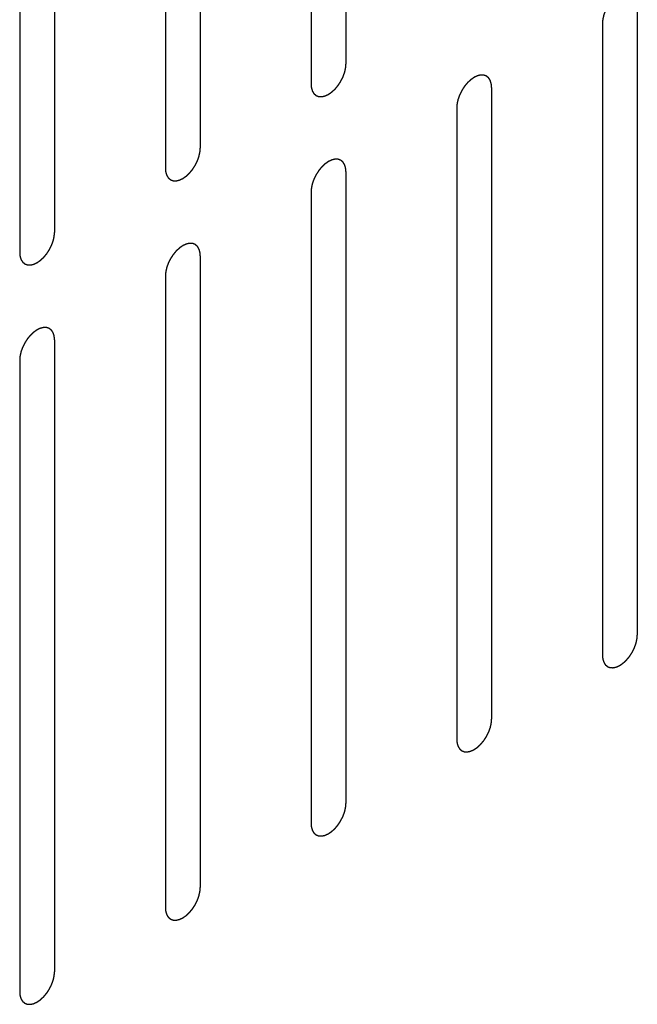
# Model space of a CAD drawing. Header units: inches. Extents: x 6 to 353, y 6 to 228.
# Tile 44 of 256: x 337.259 to 338.198, y 72.612 to 74.107. Entities that reach past the tile are written whole.
import ezdxf

# ---------------------------------------------------------------- set-up
doc = ezdxf.new("R2010")
doc.units = ezdxf.units.IN
doc.header["$LTSCALE"] = 19.946667
doc.header["$MEASUREMENT"] = 0
doc.linetypes.add('HIDDEN', pattern=[0.2, 0.1, -0.1])
doc.layers.add('DEFAULT_2', color=7, linetype='HIDDEN')

msp = doc.modelspace()

# ---------------------------------------------------------------- linework, layer by layer
at = {"layer": 'DEFAULT_2', "color": 7, "linetype": 'HIDDEN'}
for p, q in [((337.7552, 74.9987), (337.7552, 74.0393)), ((337.7021, 74.9681), (337.7021, 74.0087)), ((337.5338, 74.8709), (337.5338, 73.9115)), ((337.4808, 74.8403), (337.4808, 73.8809)), ((337.3125, 74.7431), (337.3125, 73.7837)), ((337.2595, 74.7125), (337.2595, 73.7531)), ((338.1978, 74.1316), (338.1978, 73.1722)), ((338.1448, 74.1009), (338.1448, 73.1416)), ((337.9765, 74.0038), (337.9765, 73.0444)), ((337.9234, 73.9732), (337.9234, 73.0138)), ((337.7552, 73.876), (337.7552, 72.9166)), ((337.7021, 73.8454), (337.7021, 72.886)), ((337.5338, 73.7482), (337.5338, 72.7888)), ((337.4808, 73.7176), (337.4808, 72.7582)), ((337.3125, 73.6204), (337.3125, 72.6611)), ((337.2595, 73.5898), (337.2595, 72.6304))]:
    msp.add_line(p, q, dxfattribs=at)
for points in [[(338.1978, 74.1316), (338.1977, 74.1325), (338.1976, 74.1339), (338.1974, 74.1356), (338.1974, 74.1364), (338.1973, 74.1369), (338.1973, 74.1372), (338.1972, 74.1375), (338.1971, 74.1379), (338.1969, 74.1386), (338.1965, 74.1397), (338.1962, 74.1407), (338.196, 74.1414), (338.1959, 74.1418), (338.1958, 74.1421), (338.1956, 74.1423), (338.1954, 74.1426), (338.1951, 74.1432), (338.1946, 74.144), (338.1941, 74.1448), (338.1937, 74.1454), (338.1935, 74.1457), (338.1934, 74.146), (338.1932, 74.1461), (338.1929, 74.1464), (338.1924, 74.1468), (338.1917, 74.1473), (338.191, 74.1479), (338.1905, 74.1483), (338.1902, 74.1486), (338.19, 74.1488), (338.1898, 74.1488), (338.1894, 74.149), (338.1889, 74.1492), (338.188, 74.1495), (338.1872, 74.1498), (338.1866, 74.15), (338.1863, 74.1501), (338.186, 74.1502), (338.1857, 74.1502), (338.1854, 74.1502), (338.1847, 74.1503), (338.1838, 74.1503), (338.1828, 74.1503), (338.1821, 74.1504), (338.1818, 74.1504), (338.1815, 74.1504), (338.1812, 74.1503), (338.1808, 74.1502), (338.18, 74.1501), (338.179, 74.1499), (338.178, 74.1496), (338.1772, 74.1495), (338.1768, 74.1494), (338.1765, 74.1493), (338.1762, 74.1491), (338.1758, 74.1489), (338.1752, 74.1487), (338.1746, 74.1484), (338.1737, 74.148), (338.1728, 74.1476), (338.172, 74.1472), (338.1716, 74.147), (338.1713, 74.1469), (338.171, 74.1466), (338.1705, 74.1464), (338.1698, 74.1458), (338.1687, 74.1451), (338.1676, 74.1444), (338.1668, 74.1438), (338.1661, 74.1434), (338.1655, 74.1427), (338.1647, 74.142), (338.1637, 74.141), (338.1626, 74.1401), (338.1618, 74.1393), (338.1612, 74.1388), (338.1606, 74.138), (338.1598, 74.1371), (338.1589, 74.136), (338.1579, 74.1349), (338.1572, 74.134), (338.1566, 74.1333), (338.1561, 74.1325), (338.1554, 74.1315), (338.1546, 74.1302), (338.1537, 74.1289), (338.153, 74.1279), (338.1525, 74.1271), (338.1521, 74.1263), (338.1516, 74.1252), (338.1509, 74.1238), (338.1502, 74.1225), (338.1497, 74.1214), (338.1492, 74.1206), (338.1489, 74.1197), (338.1485, 74.1186), (338.148, 74.1172), (338.1475, 74.1158), (338.1471, 74.1147), (338.1468, 74.1139), (338.1466, 74.1131), (338.1464, 74.112), (338.146, 74.1106), (338.1457, 74.1092), (338.1455, 74.1081), (338.1453, 74.1073), (338.1452, 74.1065), (338.1451, 74.1054), (338.145, 74.1036), (338.1449, 74.102), (338.1448, 74.1009)], [(337.7021, 74.0087), (337.7022, 74.0077), (337.7023, 74.0063), (337.7025, 74.0047), (337.7025, 74.0039), (337.7026, 74.0034), (337.7026, 74.003), (337.7027, 74.0027), (337.7028, 74.0023), (337.7031, 74.0016), (337.7034, 74.0006), (337.7037, 73.9996), (337.7039, 73.9989), (337.704, 73.9985), (337.7041, 73.9982), (337.7043, 73.9979), (337.7045, 73.9976), (337.7048, 73.997), (337.7053, 73.9962), (337.7058, 73.9954), (337.7062, 73.9949), (337.7064, 73.9945), (337.7065, 73.9943), (337.7068, 73.9941), (337.707, 73.9939), (337.7075, 73.9935), (337.7082, 73.9929), (337.7089, 73.9923), (337.7094, 73.9919), (337.7097, 73.9917), (337.7099, 73.9915), (337.7101, 73.9914), (337.7105, 73.9913), (337.7111, 73.9911), (337.7119, 73.9908), (337.7127, 73.9905), (337.7133, 73.9902), (337.7136, 73.9901), (337.7139, 73.99), (337.7142, 73.99), (337.7145, 73.99), (337.7152, 73.99), (337.7162, 73.9899), (337.7171, 73.9899), (337.7178, 73.9899), (337.7182, 73.9899), (337.7184, 73.9898), (337.7188, 73.9899), (337.7192, 73.99), (337.7199, 73.9902), (337.7209, 73.9904), (337.722, 73.9906), (337.7227, 73.9908), (337.7231, 73.9909), (337.7234, 73.9909), (337.7237, 73.9911), (337.7242, 73.9913), (337.7247, 73.9916), (337.7254, 73.9919), (337.7262, 73.9923), (337.7271, 73.9927), (337.7279, 73.993), (337.7283, 73.9932), (337.7286, 73.9934), (337.729, 73.9936), (337.7294, 73.9939), (337.7301, 73.9944), (337.7312, 73.9952), (337.7323, 73.9959), (337.7331, 73.9965), (337.7338, 73.9969), (337.7344, 73.9975), (337.7352, 73.9983), (337.7363, 73.9992), (337.7373, 74.0002), (337.7381, 74.001), (337.7388, 74.0015), (337.7393, 74.0022), (337.7401, 74.0031), (337.741, 74.0042), (337.742, 74.0054), (337.7427, 74.0063), (337.7433, 74.0069), (337.7438, 74.0077), (337.7445, 74.0088), (337.7453, 74.0101), (337.7462, 74.0114), (337.7469, 74.0124), (337.7474, 74.0132), (337.7478, 74.014), (337.7483, 74.0151), (337.749, 74.0164), (337.7497, 74.0178), (337.7503, 74.0189), (337.7507, 74.0197), (337.751, 74.0205), (337.7514, 74.0216), (337.7519, 74.023), (337.7524, 74.0244), (337.7528, 74.0255), (337.7531, 74.0264), (337.7533, 74.0272), (337.7536, 74.0283), (337.7539, 74.0297), (337.7542, 74.031), (337.7544, 74.0321), (337.7547, 74.033), (337.7547, 74.0337), (337.7548, 74.0348), (337.7549, 74.0367), (337.7551, 74.0382), (337.7552, 74.0393)], [(337.9765, 74.0038), (337.9764, 74.0047), (337.9763, 74.0061), (337.9761, 74.0078), (337.976, 74.0086), (337.976, 74.0091), (337.976, 74.0095), (337.9759, 74.0097), (337.9758, 74.0102), (337.9755, 74.0109), (337.9752, 74.0119), (337.9749, 74.0129), (337.9747, 74.0136), (337.9746, 74.014), (337.9745, 74.0143), (337.9743, 74.0145), (337.9741, 74.0149), (337.9738, 74.0154), (337.9733, 74.0162), (337.9728, 74.017), (337.9724, 74.0176), (337.9722, 74.0179), (337.9721, 74.0182), (337.9718, 74.0183), (337.9716, 74.0186), (337.9711, 74.019), (337.9704, 74.0196), (337.9697, 74.0201), (337.9692, 74.0206), (337.9689, 74.0208), (337.9687, 74.021), (337.9685, 74.021), (337.9681, 74.0212), (337.9675, 74.0214), (337.9667, 74.0217), (337.9659, 74.022), (337.9653, 74.0222), (337.965, 74.0223), (337.9647, 74.0225), (337.9644, 74.0224), (337.964, 74.0225), (337.9634, 74.0225), (337.9624, 74.0225), (337.9615, 74.0226), (337.9608, 74.0226), (337.9604, 74.0226), (337.9602, 74.0227), (337.9598, 74.0226), (337.9594, 74.0225), (337.9587, 74.0223), (337.9577, 74.0221), (337.9566, 74.0218), (337.9559, 74.0217), (337.9555, 74.0216), (337.9552, 74.0215), (337.9549, 74.0214), (337.9544, 74.0212), (337.9539, 74.0209), (337.9532, 74.0206), (337.9524, 74.0202), (337.9515, 74.0198), (337.9507, 74.0195), (337.9503, 74.0192), (337.95, 74.0191), (337.9496, 74.0189), (337.9492, 74.0186), (337.9485, 74.0181), (337.9474, 74.0173), (337.9463, 74.0166), (337.9455, 74.016), (337.9448, 74.0156), (337.9442, 74.015), (337.9434, 74.0142), (337.9423, 74.0132), (337.9413, 74.0123), (337.9405, 74.0115), (337.9398, 74.011), (337.9393, 74.0103), (337.9385, 74.0094), (337.9376, 74.0082), (337.9366, 74.0071), (337.9359, 74.0062), (337.9353, 74.0055), (337.9348, 74.0047), (337.9341, 74.0037), (337.9332, 74.0024), (337.9324, 74.0011), (337.9317, 74.0001), (337.9312, 73.9993), (337.9308, 73.9985), (337.9302, 73.9974), (337.9296, 73.996), (337.9289, 73.9947), (337.9283, 73.9936), (337.9279, 73.9928), (337.9276, 73.992), (337.9272, 73.9908), (337.9267, 73.9894), (337.9262, 73.9881), (337.9258, 73.9869), (337.9254, 73.9861), (337.9253, 73.9853), (337.925, 73.9842), (337.9247, 73.9828), (337.9244, 73.9814), (337.9242, 73.9803), (337.9239, 73.9795), (337.9239, 73.9787), (337.9238, 73.9777), (337.9237, 73.9758), (337.9235, 73.9742), (337.9234, 73.9732)], [(337.4808, 73.8809), (337.4809, 73.88), (337.481, 73.8785), (337.4812, 73.8769), (337.4812, 73.8761), (337.4813, 73.8756), (337.4813, 73.8752), (337.4814, 73.875), (337.4815, 73.8745), (337.4817, 73.8738), (337.482, 73.8728), (337.4824, 73.8718), (337.4826, 73.8711), (337.4827, 73.8707), (337.4828, 73.8704), (337.483, 73.8702), (337.4831, 73.8698), (337.4835, 73.8693), (337.484, 73.8685), (337.4845, 73.8677), (337.4849, 73.8671), (337.4851, 73.8668), (337.4852, 73.8665), (337.4854, 73.8664), (337.4857, 73.8661), (337.4862, 73.8657), (337.4869, 73.8651), (337.4876, 73.8646), (337.4881, 73.8641), (337.4884, 73.8639), (337.4885, 73.8637), (337.4888, 73.8637), (337.4891, 73.8635), (337.4897, 73.8633), (337.4906, 73.863), (337.4914, 73.8627), (337.492, 73.8625), (337.4923, 73.8624), (337.4925, 73.8622), (337.4928, 73.8622), (337.4932, 73.8622), (337.4939, 73.8622), (337.4948, 73.8622), (337.4958, 73.8621), (337.4965, 73.8621), (337.4968, 73.8621), (337.4971, 73.862), (337.4974, 73.8621), (337.4978, 73.8622), (337.4986, 73.8624), (337.4996, 73.8626), (337.5006, 73.8629), (337.5013, 73.863), (337.5018, 73.8631), (337.5021, 73.8632), (337.5024, 73.8633), (337.5028, 73.8635), (337.5034, 73.8638), (337.504, 73.8641), (337.5049, 73.8645), (337.5058, 73.8649), (337.5065, 73.8652), (337.507, 73.8655), (337.5073, 73.8656), (337.5076, 73.8658), (337.5081, 73.8661), (337.5088, 73.8666), (337.5099, 73.8674), (337.511, 73.8681), (337.5118, 73.8687), (337.5125, 73.8691), (337.5131, 73.8697), (337.5139, 73.8705), (337.5149, 73.8715), (337.516, 73.8724), (337.5168, 73.8732), (337.5174, 73.8737), (337.518, 73.8744), (337.5188, 73.8753), (337.5197, 73.8765), (337.5207, 73.8776), (337.5214, 73.8785), (337.522, 73.8792), (337.5225, 73.88), (337.5232, 73.881), (337.524, 73.8823), (337.5249, 73.8836), (337.5255, 73.8846), (337.5261, 73.8854), (337.5265, 73.8862), (337.527, 73.8873), (337.5277, 73.8886), (337.5284, 73.89), (337.5289, 73.8911), (337.5294, 73.8919), (337.5296, 73.8927), (337.5301, 73.8939), (337.5306, 73.8952), (337.5311, 73.8966), (337.5315, 73.8977), (337.5318, 73.8986), (337.532, 73.8994), (337.5322, 73.9005), (337.5325, 73.9019), (337.5329, 73.9033), (337.5331, 73.9043), (337.5333, 73.9052), (337.5334, 73.906), (337.5335, 73.907), (337.5336, 73.9089), (337.5337, 73.9105), (337.5338, 73.9115)], [(337.7552, 73.876), (337.7551, 73.8769), (337.7549, 73.8784), (337.7548, 73.88), (337.7547, 73.8808), (337.7547, 73.8813), (337.7547, 73.8817), (337.7545, 73.882), (337.7544, 73.8824), (337.7542, 73.8831), (337.7539, 73.8841), (337.7536, 73.8851), (337.7534, 73.8858), (337.7532, 73.8862), (337.7532, 73.8865), (337.753, 73.8868), (337.7528, 73.8871), (337.7524, 73.8876), (337.7519, 73.8885), (337.7514, 73.8893), (337.7511, 73.8898), (337.7509, 73.8901), (337.7507, 73.8904), (337.7505, 73.8906), (337.7502, 73.8908), (337.7497, 73.8912), (337.7491, 73.8918), (337.7484, 73.8924), (337.7479, 73.8928), (337.7476, 73.893), (337.7474, 73.8932), (337.7471, 73.8933), (337.7468, 73.8934), (337.7462, 73.8936), (337.7454, 73.8939), (337.7446, 73.8942), (337.744, 73.8944), (337.7436, 73.8946), (337.7434, 73.8947), (337.7431, 73.8947), (337.7427, 73.8947), (337.7421, 73.8947), (337.7411, 73.8948), (337.7402, 73.8948), (337.7395, 73.8948), (337.7391, 73.8948), (337.7388, 73.8949), (337.7385, 73.8948), (337.7381, 73.8947), (337.7374, 73.8945), (337.7364, 73.8943), (337.7353, 73.8941), (337.7346, 73.8939), (337.7342, 73.8938), (337.7339, 73.8938), (337.7335, 73.8936), (337.7331, 73.8934), (337.7326, 73.8931), (337.7319, 73.8928), (337.731, 73.8924), (337.7302, 73.892), (337.7294, 73.8917), (337.729, 73.8915), (337.7286, 73.8913), (337.7283, 73.8911), (337.7279, 73.8908), (337.7271, 73.8903), (337.7261, 73.8895), (337.725, 73.8888), (337.7241, 73.8882), (337.7235, 73.8878), (337.7229, 73.8872), (337.722, 73.8864), (337.721, 73.8855), (337.72, 73.8845), (337.7192, 73.8837), (337.7185, 73.8832), (337.718, 73.8825), (337.7172, 73.8816), (337.7162, 73.8804), (337.7153, 73.8793), (337.7145, 73.8784), (337.7139, 73.8778), (337.7135, 73.8769), (337.7128, 73.8759), (337.7119, 73.8746), (337.7111, 73.8733), (337.7104, 73.8723), (337.7099, 73.8715), (337.7095, 73.8707), (337.7089, 73.8696), (337.7082, 73.8683), (337.7076, 73.8669), (337.707, 73.8658), (337.7066, 73.865), (337.7063, 73.8642), (337.7059, 73.8631), (337.7054, 73.8617), (337.7049, 73.8603), (337.7045, 73.8592), (337.7041, 73.8583), (337.704, 73.8575), (337.7037, 73.8564), (337.7034, 73.855), (337.7031, 73.8537), (337.7028, 73.8526), (337.7026, 73.8517), (337.7026, 73.8509), (337.7025, 73.8499), (337.7023, 73.848), (337.7022, 73.8464), (337.7021, 73.8454)], [(337.2595, 73.7531), (337.2596, 73.7522), (337.2597, 73.7508), (337.2598, 73.7491), (337.2599, 73.7483), (337.2599, 73.7478), (337.26, 73.7475), (337.2601, 73.7472), (337.2602, 73.7468), (337.2604, 73.7461), (337.2607, 73.745), (337.261, 73.744), (337.2613, 73.7433), (337.2614, 73.7429), (337.2615, 73.7426), (337.2616, 73.7424), (337.2618, 73.742), (337.2622, 73.7415), (337.2627, 73.7407), (337.2632, 73.7399), (337.2635, 73.7393), (337.2638, 73.739), (337.2639, 73.7387), (337.2641, 73.7386), (337.2644, 73.7383), (337.2649, 73.7379), (337.2656, 73.7373), (337.2663, 73.7368), (337.2667, 73.7364), (337.267, 73.7361), (337.2672, 73.7359), (337.2675, 73.7359), (337.2678, 73.7357), (337.2684, 73.7355), (337.2692, 73.7352), (337.2701, 73.7349), (337.2707, 73.7347), (337.271, 73.7346), (337.2712, 73.7345), (337.2715, 73.7345), (337.2719, 73.7344), (337.2726, 73.7344), (337.2735, 73.7344), (337.2745, 73.7343), (337.2751, 73.7343), (337.2755, 73.7343), (337.2758, 73.7343), (337.2761, 73.7344), (337.2765, 73.7344), (337.2772, 73.7346), (337.2783, 73.7348), (337.2793, 73.7351), (337.28, 73.7352), (337.2804, 73.7353), (337.2807, 73.7354), (337.2811, 73.7356), (337.2815, 73.7357), (337.2821, 73.736), (337.2827, 73.7363), (337.2836, 73.7367), (337.2845, 73.7371), (337.2852, 73.7375), (337.2857, 73.7377), (337.286, 73.7378), (337.2863, 73.738), (337.2867, 73.7383), (337.2875, 73.7389), (337.2886, 73.7396), (337.2896, 73.7403), (337.2905, 73.7409), (337.2911, 73.7413), (337.2918, 73.742), (337.2926, 73.7427), (337.2936, 73.7437), (337.2946, 73.7446), (337.2955, 73.7454), (337.2961, 73.7459), (337.2967, 73.7466), (337.2974, 73.7475), (337.2984, 73.7487), (337.2993, 73.7498), (337.3001, 73.7507), (337.3007, 73.7514), (337.3012, 73.7522), (337.3019, 73.7532), (337.3027, 73.7545), (337.3036, 73.7558), (337.3042, 73.7568), (337.3048, 73.7576), (337.3051, 73.7584), (337.3057, 73.7595), (337.3064, 73.7609), (337.3071, 73.7622), (337.3076, 73.7633), (337.3081, 73.7641), (337.3083, 73.765), (337.3087, 73.7661), (337.3092, 73.7675), (337.3098, 73.7689), (337.3102, 73.77), (337.3105, 73.7708), (337.3106, 73.7716), (337.3109, 73.7727), (337.3112, 73.7741), (337.3115, 73.7755), (337.3118, 73.7766), (337.312, 73.7774), (337.312, 73.7782), (337.3121, 73.7792), (337.3123, 73.7811), (337.3124, 73.7827), (337.3125, 73.7837)], [(337.5338, 73.7482), (337.5337, 73.7492), (337.5336, 73.7506), (337.5335, 73.7522), (337.5334, 73.7531), (337.5333, 73.7535), (337.5333, 73.7539), (337.5332, 73.7542), (337.5331, 73.7546), (337.5329, 73.7553), (337.5326, 73.7563), (337.5323, 73.7573), (337.532, 73.758), (337.5319, 73.7584), (337.5318, 73.7588), (337.5317, 73.759), (337.5315, 73.7593), (337.5311, 73.7599), (337.5306, 73.7607), (337.5301, 73.7615), (337.5298, 73.762), (337.5295, 73.7624), (337.5294, 73.7626), (337.5292, 73.7628), (337.5289, 73.763), (337.5284, 73.7634), (337.5277, 73.764), (337.527, 73.7646), (337.5265, 73.765), (337.5263, 73.7652), (337.5261, 73.7654), (337.5258, 73.7655), (337.5255, 73.7656), (337.5249, 73.7658), (337.5241, 73.7661), (337.5232, 73.7664), (337.5226, 73.7667), (337.5223, 73.7668), (337.5221, 73.7669), (337.5218, 73.7669), (337.5214, 73.7669), (337.5207, 73.7669), (337.5198, 73.767), (337.5188, 73.767), (337.5182, 73.767), (337.5178, 73.767), (337.5175, 73.7671), (337.5172, 73.767), (337.5168, 73.7669), (337.5161, 73.7667), (337.515, 73.7665), (337.514, 73.7663), (337.5133, 73.7661), (337.5129, 73.766), (337.5126, 73.766), (337.5122, 73.7658), (337.5118, 73.7656), (337.5112, 73.7653), (337.5106, 73.765), (337.5097, 73.7646), (337.5088, 73.7642), (337.5081, 73.7639), (337.5076, 73.7637), (337.5073, 73.7636), (337.507, 73.7633), (337.5066, 73.763), (337.5058, 73.7625), (337.5047, 73.7618), (337.5037, 73.761), (337.5028, 73.7604), (337.5022, 73.76), (337.5015, 73.7594), (337.5007, 73.7586), (337.4997, 73.7577), (337.4986, 73.7567), (337.4978, 73.756), (337.4972, 73.7554), (337.4966, 73.7547), (337.4959, 73.7538), (337.4949, 73.7527), (337.494, 73.7515), (337.4932, 73.7506), (337.4926, 73.75), (337.4921, 73.7492), (337.4914, 73.7481), (337.4906, 73.7468), (337.4897, 73.7456), (337.4891, 73.7445), (337.4885, 73.7438), (337.4882, 73.7429), (337.4876, 73.7418), (337.4869, 73.7405), (337.4862, 73.7391), (337.4857, 73.738), (337.4852, 73.7372), (337.485, 73.7364), (337.4846, 73.7353), (337.4841, 73.7339), (337.4835, 73.7325), (337.4831, 73.7314), (337.4828, 73.7305), (337.4827, 73.7297), (337.4824, 73.7286), (337.4821, 73.7273), (337.4818, 73.7259), (337.4815, 73.7248), (337.4813, 73.724), (337.4813, 73.7232), (337.4812, 73.7221), (337.481, 73.7203), (337.4809, 73.7187), (337.4808, 73.7176)], [(337.3125, 73.6204), (337.3124, 73.6214), (337.3123, 73.6228), (337.3121, 73.6244), (337.3121, 73.6253), (337.312, 73.6257), (337.312, 73.6261), (337.3119, 73.6264), (337.3118, 73.6268), (337.3116, 73.6275), (337.3113, 73.6285), (337.3109, 73.6295), (337.3107, 73.6303), (337.3106, 73.6306), (337.3105, 73.631), (337.3103, 73.6312), (337.3102, 73.6315), (337.3098, 73.6321), (337.3093, 73.6329), (337.3088, 73.6337), (337.3084, 73.6343), (337.3082, 73.6346), (337.3081, 73.6349), (337.3079, 73.635), (337.3076, 73.6352), (337.3071, 73.6356), (337.3064, 73.6362), (337.3057, 73.6368), (337.3052, 73.6372), (337.3049, 73.6374), (337.3047, 73.6376), (337.3045, 73.6377), (337.3042, 73.6378), (337.3036, 73.638), (337.3027, 73.6384), (337.3019, 73.6387), (337.3013, 73.6389), (337.301, 73.639), (337.3007, 73.6391), (337.3005, 73.6391), (337.3001, 73.6391), (337.2994, 73.6391), (337.2985, 73.6392), (337.2975, 73.6392), (337.2968, 73.6393), (337.2965, 73.6393), (337.2962, 73.6393), (337.2959, 73.6392), (337.2955, 73.6391), (337.2947, 73.639), (337.2937, 73.6387), (337.2927, 73.6385), (337.292, 73.6383), (337.2915, 73.6382), (337.2912, 73.6382), (337.2909, 73.638), (337.2905, 73.6378), (337.2899, 73.6376), (337.2893, 73.6373), (337.2884, 73.6369), (337.2875, 73.6365), (337.2868, 73.6361), (337.2863, 73.6359), (337.286, 73.6358), (337.2857, 73.6355), (337.2852, 73.6352), (337.2845, 73.6347), (337.2834, 73.634), (337.2823, 73.6332), (337.2815, 73.6326), (337.2808, 73.6322), (337.2802, 73.6316), (337.2794, 73.6309), (337.2784, 73.6299), (337.2773, 73.629), (337.2765, 73.6282), (337.2759, 73.6276), (337.2753, 73.6269), (337.2745, 73.626), (337.2736, 73.6249), (337.2726, 73.6238), (337.2719, 73.6228), (337.2713, 73.6222), (337.2708, 73.6214), (337.2701, 73.6204), (337.2693, 73.6191), (337.2684, 73.6178), (337.2678, 73.6167), (337.2672, 73.616), (337.2668, 73.6151), (337.2663, 73.6141), (337.2656, 73.6127), (337.2649, 73.6113), (337.2644, 73.6103), (337.2639, 73.6095), (337.2637, 73.6086), (337.2632, 73.6075), (337.2627, 73.6061), (337.2622, 73.6047), (337.2618, 73.6036), (337.2615, 73.6028), (337.2613, 73.6019), (337.2611, 73.6008), (337.2608, 73.5995), (337.2604, 73.5981), (337.2602, 73.597), (337.26, 73.5962), (337.2599, 73.5954), (337.2598, 73.5943), (337.2597, 73.5925), (337.2596, 73.5909), (337.2595, 73.5898)], [(338.1448, 73.1416), (338.1448, 73.1406), (338.145, 73.1392), (338.1451, 73.1376), (338.1452, 73.1367), (338.1452, 73.1363), (338.1453, 73.1359), (338.1454, 73.1356), (338.1455, 73.1352), (338.1457, 73.1345), (338.146, 73.1335), (338.1463, 73.1325), (338.1465, 73.1318), (338.1467, 73.1314), (338.1467, 73.131), (338.1469, 73.1308), (338.1471, 73.1305), (338.1475, 73.1299), (338.148, 73.1291), (338.1485, 73.1283), (338.1488, 73.1277), (338.149, 73.1274), (338.1492, 73.1272), (338.1494, 73.127), (338.1497, 73.1268), (338.1502, 73.1264), (338.1509, 73.1258), (338.1516, 73.1252), (338.152, 73.1248), (338.1523, 73.1246), (338.1525, 73.1244), (338.1528, 73.1243), (338.1531, 73.1242), (338.1537, 73.124), (338.1545, 73.1236), (338.1554, 73.1233), (338.1559, 73.1231), (338.1563, 73.123), (338.1565, 73.1229), (338.1568, 73.1229), (338.1572, 73.1229), (338.1579, 73.1229), (338.1588, 73.1228), (338.1598, 73.1228), (338.1604, 73.1227), (338.1608, 73.1227), (338.1611, 73.1227), (338.1614, 73.1228), (338.1618, 73.1229), (338.1625, 73.123), (338.1636, 73.1233), (338.1646, 73.1235), (338.1653, 73.1237), (338.1657, 73.1238), (338.166, 73.1238), (338.1664, 73.124), (338.1668, 73.1242), (338.1674, 73.1244), (338.168, 73.1247), (338.1689, 73.1251), (338.1698, 73.1255), (338.1705, 73.1259), (338.171, 73.1261), (338.1713, 73.1262), (338.1716, 73.1265), (338.172, 73.1268), (338.1728, 73.1273), (338.1739, 73.128), (338.1749, 73.1288), (338.1758, 73.1294), (338.1764, 73.1298), (338.177, 73.1304), (338.1779, 73.1311), (338.1789, 73.1321), (338.1799, 73.133), (338.1808, 73.1338), (338.1814, 73.1344), (338.182, 73.1351), (338.1827, 73.136), (338.1837, 73.1371), (338.1846, 73.1382), (338.1854, 73.1392), (338.186, 73.1398), (338.1865, 73.1406), (338.1871, 73.1416), (338.188, 73.1429), (338.1888, 73.1442), (338.1895, 73.1453), (338.1901, 73.146), (338.1904, 73.1469), (338.191, 73.1479), (338.1917, 73.1493), (338.1924, 73.1507), (338.1929, 73.1517), (338.1933, 73.1525), (338.1936, 73.1534), (338.194, 73.1545), (338.1945, 73.1559), (338.1951, 73.1573), (338.1954, 73.1584), (338.1958, 73.1592), (338.1959, 73.1601), (338.1962, 73.1612), (338.1965, 73.1625), (338.1968, 73.1639), (338.1971, 73.165), (338.1973, 73.1658), (338.1973, 73.1666), (338.1974, 73.1677), (338.1976, 73.1695), (338.1977, 73.1711), (338.1978, 73.1722)], [(337.9234, 73.0138), (337.9235, 73.0128), (337.9237, 73.0114), (337.9238, 73.0098), (337.9239, 73.0089), (337.9239, 73.0085), (337.9239, 73.0081), (337.924, 73.0078), (337.9242, 73.0074), (337.9244, 73.0067), (337.9247, 73.0057), (337.925, 73.0047), (337.9252, 73.004), (337.9254, 73.0036), (337.9254, 73.0032), (337.9256, 73.003), (337.9258, 73.0027), (337.9262, 73.0021), (337.9267, 73.0013), (337.9272, 73.0005), (337.9275, 73), (337.9277, 72.9996), (337.9279, 72.9994), (337.9281, 72.9992), (337.9284, 72.999), (337.9288, 72.9986), (337.9295, 72.998), (337.9302, 72.9974), (337.9307, 72.997), (337.931, 72.9968), (337.9312, 72.9966), (337.9315, 72.9965), (337.9318, 72.9964), (337.9324, 72.9962), (337.9332, 72.9959), (337.934, 72.9956), (337.9346, 72.9953), (337.935, 72.9952), (337.9352, 72.9951), (337.9355, 72.9951), (337.9359, 72.9951), (337.9365, 72.9951), (337.9375, 72.995), (337.9384, 72.995), (337.9391, 72.995), (337.9395, 72.995), (337.9398, 72.9949), (337.9401, 72.995), (337.9405, 72.9951), (337.9412, 72.9953), (337.9422, 72.9955), (337.9433, 72.9957), (337.944, 72.9959), (337.9444, 72.996), (337.9447, 72.996), (337.945, 72.9962), (337.9455, 72.9964), (337.946, 72.9967), (337.9467, 72.997), (337.9476, 72.9974), (337.9484, 72.9978), (337.9492, 72.9981), (337.9496, 72.9983), (337.95, 72.9984), (337.9503, 72.9987), (337.9507, 72.999), (337.9515, 72.9995), (337.9525, 73.0002), (337.9536, 73.001), (337.9545, 73.0016), (337.9551, 73.002), (337.9557, 73.0026), (337.9566, 73.0034), (337.9576, 73.0043), (337.9586, 73.0053), (337.9594, 73.006), (337.9601, 73.0066), (337.9606, 73.0073), (337.9614, 73.0082), (337.9623, 73.0093), (337.9633, 73.0105), (337.9641, 73.0114), (337.9646, 73.012), (337.9651, 73.0128), (337.9658, 73.0139), (337.9667, 73.0152), (337.9675, 73.0164), (337.9682, 73.0175), (337.9687, 73.0182), (337.9691, 73.0191), (337.9697, 73.0202), (337.9703, 73.0215), (337.971, 73.0229), (337.9716, 73.024), (337.972, 73.0248), (337.9723, 73.0256), (337.9727, 73.0267), (337.9732, 73.0281), (337.9737, 73.0295), (337.9741, 73.0306), (337.9745, 73.0315), (337.9746, 73.0323), (337.9749, 73.0334), (337.9752, 73.0347), (337.9755, 73.0361), (337.9758, 73.0372), (337.976, 73.038), (337.976, 73.0388), (337.9761, 73.0399), (337.9763, 73.0417), (337.9764, 73.0433), (337.9765, 73.0444)], [(337.7021, 72.886), (337.7022, 72.8851), (337.7023, 72.8836), (337.7025, 72.882), (337.7025, 72.8812), (337.7026, 72.8807), (337.7026, 72.8803), (337.7027, 72.88), (337.7028, 72.8796), (337.7031, 72.8789), (337.7034, 72.8779), (337.7037, 72.8769), (337.7039, 72.8762), (337.704, 72.8758), (337.7041, 72.8755), (337.7043, 72.8752), (337.7045, 72.8749), (337.7048, 72.8744), (337.7053, 72.8735), (337.7058, 72.8727), (337.7062, 72.8722), (337.7064, 72.8719), (337.7065, 72.8716), (337.7068, 72.8714), (337.707, 72.8712), (337.7075, 72.8708), (337.7082, 72.8702), (337.7089, 72.8696), (337.7094, 72.8692), (337.7097, 72.869), (337.7099, 72.8688), (337.7101, 72.8687), (337.7105, 72.8686), (337.7111, 72.8684), (337.7119, 72.8681), (337.7127, 72.8678), (337.7133, 72.8676), (337.7136, 72.8674), (337.7139, 72.8673), (337.7142, 72.8673), (337.7145, 72.8673), (337.7152, 72.8673), (337.7162, 72.8672), (337.7171, 72.8672), (337.7178, 72.8672), (337.7182, 72.8672), (337.7184, 72.8671), (337.7188, 72.8672), (337.7192, 72.8673), (337.7199, 72.8675), (337.7209, 72.8677), (337.722, 72.8679), (337.7227, 72.8681), (337.7231, 72.8682), (337.7234, 72.8682), (337.7237, 72.8684), (337.7242, 72.8686), (337.7247, 72.8689), (337.7254, 72.8692), (337.7262, 72.8696), (337.7271, 72.87), (337.7279, 72.8703), (337.7283, 72.8705), (337.7286, 72.8707), (337.729, 72.8709), (337.7294, 72.8712), (337.7301, 72.8717), (337.7312, 72.8725), (337.7323, 72.8732), (337.7331, 72.8738), (337.7338, 72.8742), (337.7344, 72.8748), (337.7352, 72.8756), (337.7363, 72.8765), (337.7373, 72.8775), (337.7381, 72.8783), (337.7388, 72.8788), (337.7393, 72.8795), (337.7401, 72.8804), (337.741, 72.8816), (337.742, 72.8827), (337.7427, 72.8836), (337.7433, 72.8842), (337.7438, 72.8851), (337.7445, 72.8861), (337.7453, 72.8874), (337.7462, 72.8887), (337.7469, 72.8897), (337.7474, 72.8905), (337.7478, 72.8913), (337.7483, 72.8924), (337.749, 72.8937), (337.7497, 72.8951), (337.7503, 72.8962), (337.7507, 72.897), (337.751, 72.8978), (337.7514, 72.8989), (337.7519, 72.9003), (337.7524, 72.9017), (337.7528, 72.9028), (337.7531, 72.9037), (337.7533, 72.9045), (337.7536, 72.9056), (337.7539, 72.907), (337.7542, 72.9083), (337.7544, 72.9094), (337.7547, 72.9103), (337.7547, 72.9111), (337.7548, 72.9121), (337.7549, 72.914), (337.7551, 72.9156), (337.7552, 72.9166)], [(337.4808, 72.7582), (337.4809, 72.7573), (337.481, 72.7559), (337.4812, 72.7542), (337.4812, 72.7534), (337.4813, 72.7529), (337.4813, 72.7525), (337.4814, 72.7523), (337.4815, 72.7518), (337.4817, 72.7511), (337.482, 72.7501), (337.4824, 72.7491), (337.4826, 72.7484), (337.4827, 72.748), (337.4828, 72.7477), (337.483, 72.7475), (337.4831, 72.7471), (337.4835, 72.7466), (337.484, 72.7458), (337.4845, 72.745), (337.4849, 72.7444), (337.4851, 72.7441), (337.4852, 72.7438), (337.4854, 72.7437), (337.4857, 72.7434), (337.4862, 72.743), (337.4869, 72.7424), (337.4876, 72.7419), (337.4881, 72.7415), (337.4884, 72.7412), (337.4885, 72.741), (337.4888, 72.741), (337.4891, 72.7408), (337.4897, 72.7406), (337.4906, 72.7403), (337.4914, 72.74), (337.492, 72.7398), (337.4923, 72.7397), (337.4925, 72.7395), (337.4928, 72.7396), (337.4932, 72.7395), (337.4939, 72.7395), (337.4948, 72.7395), (337.4958, 72.7394), (337.4965, 72.7394), (337.4968, 72.7394), (337.4971, 72.7394), (337.4974, 72.7394), (337.4978, 72.7395), (337.4986, 72.7397), (337.4996, 72.7399), (337.5006, 72.7402), (337.5013, 72.7403), (337.5018, 72.7404), (337.5021, 72.7405), (337.5024, 72.7406), (337.5028, 72.7408), (337.5034, 72.7411), (337.504, 72.7414), (337.5049, 72.7418), (337.5058, 72.7422), (337.5065, 72.7425), (337.507, 72.7428), (337.5073, 72.7429), (337.5076, 72.7431), (337.5081, 72.7434), (337.5088, 72.7439), (337.5099, 72.7447), (337.511, 72.7454), (337.5118, 72.746), (337.5125, 72.7464), (337.5131, 72.747), (337.5139, 72.7478), (337.5149, 72.7488), (337.516, 72.7497), (337.5168, 72.7505), (337.5174, 72.751), (337.518, 72.7517), (337.5188, 72.7526), (337.5197, 72.7538), (337.5207, 72.7549), (337.5214, 72.7558), (337.522, 72.7565), (337.5225, 72.7573), (337.5232, 72.7583), (337.524, 72.7596), (337.5249, 72.7609), (337.5255, 72.7619), (337.5261, 72.7627), (337.5265, 72.7635), (337.527, 72.7646), (337.5277, 72.766), (337.5284, 72.7673), (337.5289, 72.7684), (337.5294, 72.7692), (337.5296, 72.77), (337.5301, 72.7712), (337.5306, 72.7726), (337.5311, 72.7739), (337.5315, 72.7751), (337.5318, 72.7759), (337.532, 72.7767), (337.5322, 72.7778), (337.5325, 72.7792), (337.5329, 72.7806), (337.5331, 72.7817), (337.5333, 72.7825), (337.5334, 72.7833), (337.5335, 72.7843), (337.5336, 72.7862), (337.5337, 72.7878), (337.5338, 72.7888)], [(337.2595, 72.6304), (337.2596, 72.6295), (337.2597, 72.6281), (337.2598, 72.6264), (337.2599, 72.6256), (337.2599, 72.6251), (337.26, 72.6248), (337.2601, 72.6245), (337.2602, 72.6241), (337.2604, 72.6234), (337.2607, 72.6224), (337.261, 72.6213), (337.2613, 72.6206), (337.2614, 72.6202), (337.2615, 72.6199), (337.2616, 72.6197), (337.2618, 72.6194), (337.2622, 72.6188), (337.2627, 72.618), (337.2632, 72.6172), (337.2635, 72.6166), (337.2638, 72.6163), (337.2639, 72.616), (337.2641, 72.6159), (337.2644, 72.6156), (337.2649, 72.6152), (337.2656, 72.6147), (337.2663, 72.6141), (337.2667, 72.6137), (337.267, 72.6134), (337.2672, 72.6132), (337.2675, 72.6132), (337.2678, 72.613), (337.2684, 72.6128), (337.2692, 72.6125), (337.2701, 72.6122), (337.2707, 72.612), (337.271, 72.6119), (337.2712, 72.6118), (337.2715, 72.6118), (337.2719, 72.6118), (337.2726, 72.6117), (337.2735, 72.6117), (337.2745, 72.6117), (337.2751, 72.6116), (337.2755, 72.6116), (337.2758, 72.6116), (337.2761, 72.6117), (337.2765, 72.6118), (337.2772, 72.6119), (337.2783, 72.6121), (337.2793, 72.6124), (337.28, 72.6125), (337.2804, 72.6126), (337.2807, 72.6127), (337.2811, 72.6129), (337.2815, 72.6131), (337.2821, 72.6133), (337.2827, 72.6136), (337.2836, 72.614), (337.2845, 72.6144), (337.2852, 72.6148), (337.2857, 72.615), (337.286, 72.6151), (337.2863, 72.6154), (337.2867, 72.6156), (337.2875, 72.6162), (337.2886, 72.6169), (337.2896, 72.6176), (337.2905, 72.6182), (337.2911, 72.6186), (337.2918, 72.6193), (337.2926, 72.62), (337.2936, 72.621), (337.2946, 72.6219), (337.2955, 72.6227), (337.2961, 72.6232), (337.2967, 72.624), (337.2974, 72.6249), (337.2984, 72.626), (337.2993, 72.6271), (337.3001, 72.628), (337.3007, 72.6287), (337.3012, 72.6295), (337.3019, 72.6305), (337.3027, 72.6318), (337.3036, 72.6331), (337.3042, 72.6341), (337.3048, 72.6349), (337.3051, 72.6357), (337.3057, 72.6368), (337.3064, 72.6382), (337.3071, 72.6395), (337.3076, 72.6406), (337.3081, 72.6414), (337.3083, 72.6423), (337.3087, 72.6434), (337.3092, 72.6448), (337.3098, 72.6462), (337.3102, 72.6473), (337.3105, 72.6481), (337.3106, 72.6489), (337.3109, 72.65), (337.3112, 72.6514), (337.3115, 72.6528), (337.3118, 72.6539), (337.312, 72.6547), (337.312, 72.6555), (337.3121, 72.6566), (337.3123, 72.6584), (337.3124, 72.66), (337.3125, 72.6611)]]:
    msp.add_open_spline(points, degree=3, knots=[0, 0, 0, 0, 0.03125, 0.046875, 0.054688, 0.058594, 0.0625, 0.066406, 0.070312, 0.078125, 0.09375, 0.109375, 0.117188, 0.121094, 0.125, 0.128906, 0.132812, 0.140625, 0.15625, 0.171875, 0.179688, 0.183594, 0.1875, 0.191406, 0.195312, 0.203125, 0.21875, 0.234375, 0.242188, 0.246094, 0.25, 0.253906, 0.257812, 0.265625, 0.28125, 0.296875, 0.304688, 0.308594, 0.3125, 0.316406, 0.320312, 0.328125, 0.34375, 0.359375, 0.367188, 0.371094, 0.375, 0.378906, 0.382812, 0.390625, 0.40625, 0.421875, 0.429688, 0.433594, 0.4375, 0.441406, 0.445312, 0.453125, 0.460938, 0.46875, 0.484375, 0.492188, 0.496094, 0.5, 0.503906, 0.507812, 0.515625, 0.53125, 0.546875, 0.554688, 0.5625, 0.570312, 0.578125, 0.59375, 0.609375, 0.617188, 0.625, 0.632812, 0.640625, 0.65625, 0.671875, 0.679688, 0.6875, 0.695312, 0.703125, 0.71875, 0.734375, 0.742188, 0.75, 0.757812, 0.765625, 0.78125, 0.796875, 0.804688, 0.8125, 0.820312, 0.828125, 0.84375, 0.859375, 0.867188, 0.875, 0.882812, 0.890625, 0.90625, 0.921875, 0.929688, 0.9375, 0.945312, 0.953125, 0.96875, 1, 1, 1, 1], dxfattribs=at)

doc.saveas('drawing.dxf')
